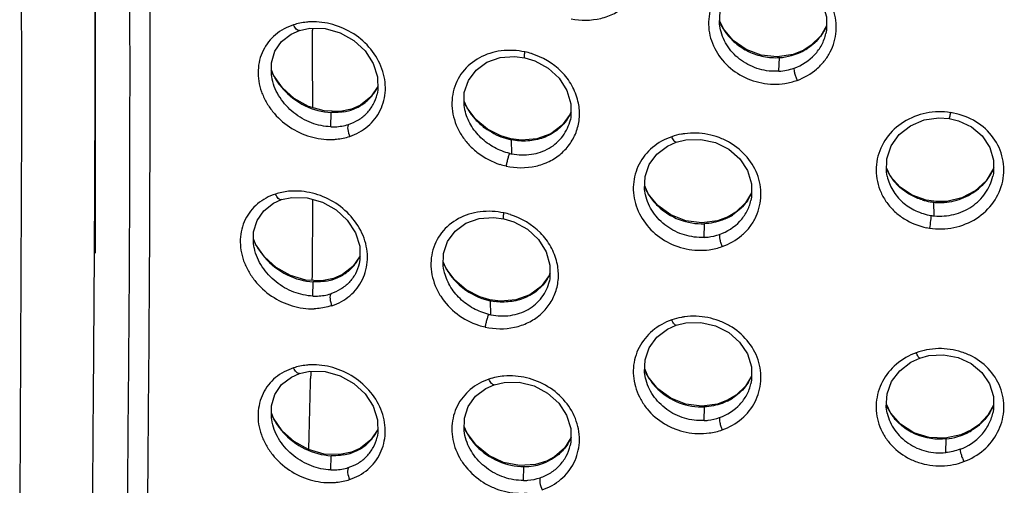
# Model space of a CAD drawing. Header units: millimetres. Extents: x 789 to 1209, y 393 to 987.
# Tile 31 of 37: x 922 to 945, y 906 to 917. Entities that reach past the tile are written whole.
import ezdxf

# ---------------------------------------------------------------- set-up
doc = ezdxf.new("R2010")
doc.units = ezdxf.units.MM
doc.header["$LTSCALE"] = 0.1

msp = doc.modelspace()

# ---------------------------------------------------------------- linework, layer by layer
at = {"color": 7, "linetype": 'Continuous'}
for p, q in [((923.9491, 915.4376), (923.9502, 916.9668)), ((929.0221, 916.8308), (929.0223, 916.7823)), ((938.6167, 916.8161), (938.5308, 917.0075)), ((938.5486, 916.7965), (938.5473, 916.8025)), ((941.0269, 916.8857), (940.8906, 916.6531)), ((928.72, 916.7783), (928.72, 916.7783)), ((940.8906, 916.6531), (940.6698, 916.4351)), ((941.0126, 916.7069), (941.0139, 916.7125)), ((940.6698, 916.4351), (940.494, 916.3226)), ((940.2451, 916.2212), (939.8769, 916.1629)), ((939.9153, 915.8265), (939.9242, 916.1454)), ((940.494, 916.3226), (940.2451, 916.2212)), ((940.4783, 916.2994), (940.494, 916.3226)), ((928.1117, 915.7346), (928.0644, 915.8608)), ((928.0813, 915.6427), (928.08, 915.6487)), ((928.3202, 915.4397), (928.1117, 915.7346)), ((930.5509, 915.4748), (930.3847, 915.2294)), ((930.3847, 915.2294), (930.1427, 915.0382)), ((930.1427, 915.0382), (929.9356, 914.946)), ((932.6342, 914.9729), (932.5664, 915.1324)), ((932.8389, 914.7011), (932.6342, 914.9729)), ((929.6665, 914.8891), (929.2939, 914.9006)), ((929.4511, 914.5307), (929.459, 914.862)), ((929.9356, 914.946), (929.6665, 914.8891)), ((929.8978, 914.9154), (929.9356, 914.946)), ((932.5838, 914.9235), (932.5814, 914.9342)), ((935.0576, 914.8747), (935.038, 914.8221)), ((935.0452, 914.6945), (935.0462, 914.6989)), ((933.6576, 914.248), (933.422, 914.3173)), ((933.9078, 914.2182), (933.6576, 914.248)), ((933.6796, 913.8991), (933.6678, 914.2271)), ((942.5223, 913.3743), (942.4265, 913.5723)), ((942.441, 913.3802), (942.4415, 913.3779)), ((944.9094, 913.3763), (944.9103, 913.3802)), ((936.8615, 912.9708), (936.781, 913.1542)), ((936.7984, 912.9433), (936.7974, 912.9479)), ((939.2756, 912.9893), (939.1355, 912.7551)), ((928.3012, 912.8312), (928.3012, 912.8311)), ((939.1355, 912.7551), (938.912, 912.5412)), ((939.2614, 912.8114), (939.263, 912.8183)), ((943.5927, 912.7849), (943.354, 912.8187)), ((943.5422, 912.4527), (943.5327, 912.7713)), ((943.5942, 912.7665), (943.5927, 912.7849)), ((938.7326, 912.4317), (938.4813, 912.3364)), ((938.7139, 912.407), (938.7326, 912.4317)), ((938.912, 912.5412), (938.7326, 912.4317)), ((938.4813, 912.3364), (938.1125, 912.2881)), ((938.166, 911.9501), (938.1747, 912.2698)), ((927.6947, 911.7956), (927.6492, 911.9172)), ((927.9019, 911.5001), (927.6947, 911.7956)), ((927.6663, 911.6992), (927.6648, 911.706)), ((930.1343, 911.5195), (929.9673, 911.2747)), ((929.9673, 911.2747), (929.7241, 911.0847)), ((930.1185, 911.3497), (930.1159, 911.338)), ((932.1443, 911.2264), (932.0781, 911.383)), ((929.7241, 911.0847), (929.5151, 910.9937)), ((932.0957, 911.1733), (932.0932, 911.1846)), ((932.3478, 910.9538), (932.1443, 911.2264)), ((934.5688, 911.1128), (934.5492, 911.0604)), ((929.2449, 910.9391), (928.8722, 910.9539)), ((929.0356, 910.5812), (929.0434, 910.9134)), ((929.5151, 910.9937), (929.2449, 910.9391)), ((929.4762, 910.9629), (929.5151, 910.9937)), ((934.5564, 910.9326), (934.5574, 910.937)), ((933.1434, 910.4805), (933.1644, 910.4946)), ((933.4165, 910.4626), (933.1644, 910.4946)), ((933.1909, 910.1438), (933.179, 910.4726)), ((928.7206, 908.7761), (928.7206, 908.7761)), ((928.983, 908.7732), (928.9804, 908.6598)), ((928.9842, 908.8282), (928.983, 908.7732)), ((936.8618, 908.6968), (936.781, 908.8807)), ((936.7985, 908.6698), (936.7975, 908.6744)), ((939.2758, 908.7163), (939.1357, 908.4821)), ((939.2614, 908.5382), (939.263, 908.545)), ((939.1357, 908.4821), (938.9122, 908.268)), ((938.4816, 908.0631), (938.1129, 908.0147)), ((938.7327, 908.1583), (938.4816, 908.0631)), ((938.714, 908.1337), (938.7327, 908.1583)), ((938.9122, 908.268), (938.7327, 908.1583)), ((942.5198, 907.8564), (942.4247, 908.06)), ((928.1112, 907.7301), (928.0637, 907.8565)), ((938.166, 907.6767), (938.1747, 907.9964)), ((942.4403, 907.8569), (942.4422, 907.849)), ((944.9229, 908.0335), (944.7948, 907.8049)), ((944.9085, 907.8521), (944.9091, 907.8548)), ((928.0807, 907.6385), (928.0795, 907.6444)), ((928.3196, 907.435), (928.1112, 907.7301)), ((930.5501, 907.4711), (930.3837, 907.2253)), ((932.6335, 907.3803), (932.567, 907.5401)), ((932.8539, 907.093), (932.6335, 907.3803)), ((944.4098, 907.4594), (944.1652, 907.345)), ((944.4001, 907.4396), (944.4098, 907.4594)), ((930.3837, 907.2253), (930.1415, 907.0338)), ((932.5836, 907.33), (932.5835, 907.3304)), ((935.057, 907.2708), (934.907, 907.0333)), ((944.1652, 907.345), (943.7978, 907.2656)), ((943.8084, 906.9295), (943.8179, 907.2481)), ((929.9342, 906.9416), (929.6655, 906.8847)), ((929.8965, 906.911), (929.9342, 906.9416)), ((930.1415, 907.0338), (929.9342, 906.9416)), ((929.6655, 906.8847), (929.2932, 906.896)), ((929.45, 906.5264), (929.4578, 906.8576)), ((934.4854, 906.7273), (934.2273, 906.6486)), ((934.4585, 906.6994), (934.4854, 906.7273)), ((934.2273, 906.6486), (933.857, 906.6265)), ((933.9531, 906.279), (933.9614, 906.6026))]:
    msp.add_line(p, q, dxfattribs=at)
for points in [[(922.2162, 931.6238), (922.2128, 923.3631), (922.234, 914.5886), (922.1879, 905.7949)], [(923.9187, 931.2447), (923.9531, 921.0209), (923.9463, 911.5791)], [(938.5486, 916.7965), (938.5272, 916.9282), (938.5409, 917.2303), (938.6415, 917.5141), (938.8246, 917.7601), (939.0773, 917.9522), (939.2795, 918.0442)], [(939.2795, 918.0442), (939.5007, 918.1005), (939.8483, 918.1134), (940.1892, 918.0421), (940.4981, 917.8905), (940.7517, 917.6708), (940.9334, 917.4003), (941.0269, 917.0975), (941.0269, 916.7847), (941.0122, 916.7071)], [(928.72, 916.7783), (928.9615, 916.8301), (929.3201, 916.8218), (929.6715, 916.724), (929.9908, 916.5445), (930.2538, 916.301), (930.4431, 916.0116), (930.5427, 915.6973), (930.5486, 915.3833), (930.5319, 915.2921)], [(939.8769, 916.1629), (939.5028, 916.2005), (939.1504, 916.3312), (938.8483, 916.5417), (938.6167, 916.8161)], [(928.08, 915.6487), (928.064, 915.7419), (928.0649, 916.0268), (928.1453, 916.2921), (928.3031, 916.5197), (928.53, 916.6952), (928.72, 916.7783)], [(932.5814, 914.9342), (932.5649, 915.0283), (932.5691, 915.3283), (932.6649, 915.6092), (932.8436, 915.852), (933.0942, 916.0357), (933.4032, 916.1453), (933.7443, 916.1734), (933.981, 916.1431)], [(933.981, 916.1431), (934.2142, 916.0716), (934.5293, 915.8999), (934.7865, 915.6641), (934.9655, 915.3796), (935.0581, 915.0686), (935.0574, 914.7556), (935.0452, 914.6945)], [(929.2939, 914.9006), (928.93, 915.0041), (928.5981, 915.19), (928.3202, 915.4397)], [(935.038, 914.8221), (934.8499, 914.5656), (934.5879, 914.3701), (934.2653, 914.2512), (933.9078, 914.2182)], [(942.4415, 913.3803), (942.4248, 913.4728), (942.4303, 913.7866), (942.5331, 914.0858), (942.7223, 914.3503), (942.9849, 914.5573), (943.3036, 914.69), (943.6504, 914.741), (943.8891, 914.7254)], [(943.8891, 914.7254), (944.1041, 914.6737), (944.4095, 914.5293), (944.6604, 914.3171), (944.835, 914.0515), (944.9242, 913.7527), (944.9227, 913.4438), (944.9094, 913.3762)], [(933.422, 914.3173), (933.108, 914.4784), (932.8389, 914.7011)], [(936.7984, 912.9433), (936.7777, 913.0697), (936.7894, 913.3693), (936.8869, 913.6502), (937.0663, 913.8932), (937.3154, 914.0825), (937.5159, 914.1729)], [(937.5159, 914.1729), (937.7403, 914.2285), (938.0897, 914.238), (938.4324, 914.1624), (938.743, 914.0062), (938.9982, 913.7824), (939.1812, 913.5083), (939.2755, 913.2028), (939.2757, 912.8888), (939.2609, 912.8116)], [(943.354, 912.8187), (943.0275, 912.9357), (942.7427, 913.1248), (942.5223, 913.3743)], [(944.9279, 913.5574), (944.751, 913.2722), (944.4977, 913.0383), (944.1838, 912.8749), (943.835, 912.792), (943.5927, 912.7849)], [(928.3012, 912.8311), (928.5434, 912.8826), (928.9023, 912.8734), (929.254, 912.7744), (929.5736, 912.5937), (929.8368, 912.3493), (930.0264, 912.0594), (930.1264, 911.7449), (930.1329, 911.4312), (930.1159, 911.338)], [(938.1125, 912.2881), (937.7394, 912.3357), (937.3893, 912.4751), (937.0901, 912.6923), (936.8615, 912.9708)], [(927.6648, 911.706), (927.649, 911.7975), (927.6495, 912.0819), (927.7291, 912.3466), (927.8859, 912.5736), (928.1118, 912.7484), (928.3012, 912.8312)], [(932.0932, 911.1846), (932.0767, 911.2788), (932.0809, 911.578), (932.1762, 911.8579), (932.3543, 912.0997), (932.6042, 912.2822), (932.9128, 912.3907), (933.2539, 912.4176), (933.4913, 912.3864)], [(933.4913, 912.3863), (933.7257, 912.3134), (934.0411, 912.14), (934.2982, 911.9027), (934.477, 911.6172), (934.5693, 911.3058), (934.5685, 910.9929), (934.5565, 910.9326)], [(928.8722, 910.9539), (928.5089, 911.0605), (928.1783, 911.2487), (927.9019, 911.5001)], [(934.5492, 911.0604), (934.361, 910.8047), (934.0986, 910.6104), (933.7752, 910.4933), (933.4165, 910.4626)], [(933.1644, 910.4946), (932.9288, 910.5659), (932.6157, 910.7293), (932.3478, 910.9538)], [(936.7985, 908.6698), (936.7777, 908.7962), (936.7895, 909.0959), (936.887, 909.3769), (937.0664, 909.6199), (937.3156, 909.8093), (937.5161, 909.8997)], [(937.5161, 909.8997), (937.7402, 909.9553), (938.0895, 909.9648), (938.4319, 909.8894), (938.7424, 909.7334), (938.9977, 909.5098), (939.1808, 909.236), (939.2754, 908.9308), (939.2759, 908.6169), (939.261, 908.5384)], [(943.2013, 909.1351), (943.4163, 909.1937), (943.7601, 909.2143), (944.0975, 909.1522), (944.4026, 909.0104), (944.6526, 908.7998), (944.8311, 908.5374), (944.9229, 908.2413), (944.9229, 907.9319), (944.908, 907.8524)], [(942.4432, 907.8492), (942.4207, 907.9922), (942.4388, 908.2987), (942.5457, 908.5885), (942.7362, 908.841), (942.9957, 909.0393), (943.2013, 909.1351)], [(928.0795, 907.6444), (928.0633, 907.7378), (928.0643, 908.0233), (928.1448, 908.2892), (928.303, 908.5173), (928.5303, 908.693), (928.7206, 908.7761)], [(928.7206, 908.7761), (928.9617, 908.8277), (929.32, 908.8194), (929.671, 908.7216), (929.99, 908.5422), (930.2529, 908.2989), (930.4422, 908.0097), (930.542, 907.6955), (930.5482, 907.3816), (930.5312, 907.2889)], [(932.5836, 907.33), (932.5648, 907.4415), (932.5714, 907.7347), (932.6609, 908.0084), (932.8304, 908.2444), (933.0698, 908.4274), (933.2657, 908.5144)], [(933.2657, 908.5144), (933.4978, 908.5682), (933.8515, 908.5696), (934.1981, 908.4839), (934.5128, 908.317), (934.7719, 908.084), (934.9584, 907.8024), (935.0553, 907.4918), (935.0577, 907.1767), (935.0421, 907.094)], [(938.1129, 908.0147), (937.7398, 908.0621), (937.3897, 908.2014), (937.0905, 908.4184), (936.8618, 908.6968)], [(943.7978, 907.2656), (943.4213, 907.2824), (943.0642, 907.3949), (942.7564, 907.5912), (942.5198, 907.8564)], [(944.7948, 907.8049), (944.5791, 907.5781), (944.4098, 907.4594)], [(929.2932, 906.896), (928.9293, 906.9994), (928.5974, 907.1852), (928.3196, 907.435)], [(933.857, 906.6265), (933.4874, 906.6992), (933.1444, 906.8601), (932.8539, 907.093)], [(934.907, 907.0333), (934.6759, 906.8295), (934.4854, 906.7273)]]:
    msp.add_lwpolyline(points, dxfattribs=at)
for centre, radius, start, end in [((939.7129, 917.4896), 1.2893, 202.5879, 210.95127), ((939.7233, 917.4956), 1.3012, 210.94307, 214.74976), ((939.9594, 917.3585), 1.1725, 328.36321, 334.90234), ((939.9673, 917.3546), 1.1637, 334.91237, 335.72241), ((271.7572, 912.919), 657.2764, 0.1796882, 0.33677), ((939.8821, 917.4346), 1.2822, 298.82157, 303.19889), ((933.629, 914.6227), 1.6956, 72.63305, 77.85551), ((939.8423, 917.5139), 1.3709, 273.42522, 297.64374), ((939.881, 917.4366), 1.2845, 297.71461, 298.823), ((929.3759, 916.4056), 1.4329, 202.56832, 203.04919), ((929.4138, 916.4224), 1.4743, 203.07412, 209.09592), ((929.4437, 916.4384), 1.5082, 209.07561, 210.36534), ((929.4488, 916.4414), 1.5141, 210.36487, 211.00774), ((929.5141, 916.4827), 1.5914, 211.07079, 218.83359), ((929.5844, 916.5374), 1.6804, 218.78519, 221.55398), ((929.6501, 915.886), 0.9913, 326.23545, 332.25373), ((929.6472, 915.8873), 0.9945, 332.26499, 335.44914), ((939.5374, 918.1662), 2.6757, 281.15515, 287.42866), ((929.5681, 915.9986), 1.1322, 289.2411, 297.33522), ((933.8702, 915.6666), 1.4196, 202.39568, 203.41213), ((933.868, 915.6656), 1.4173, 203.40986, 209.71375), ((933.8589, 915.6606), 1.4068, 209.7207, 210.162), ((933.8553, 915.6585), 1.4027, 210.16153, 211.56433), ((933.9389, 914.8257), 1.3194, 11.20773, 13.28784), ((929.5441, 916.0748), 1.2123, 280.0795, 286.94387), ((929.5583, 916.0251), 1.1605, 286.99108, 289.26541), ((933.8449, 915.652), 1.3904, 211.56151, 214.83989), ((933.8741, 915.6734), 1.4265, 214.87479, 220.42686), ((933.9329, 915.7231), 1.5035, 220.41631, 224.96488), ((934.04, 915.3347), 1.1235, 325.90432, 327.04125), ((934.0428, 915.3329), 1.1201, 327.03757, 336.37619), ((943.6786, 913.2746), 1.6074, 78.9309, 81.19068), ((933.9938, 915.7861), 1.5912, 225.01897, 236.04261), ((934.0198, 915.8225), 1.6359, 236.00057, 244.47226), ((933.9931, 915.7655), 1.5729, 244.46433, 252.84494), ((933.9639, 915.674), 1.4769, 252.88161, 257.24255), ((933.9554, 915.6385), 1.4404, 257.26104, 257.66872), ((933.9555, 915.6391), 1.441, 257.66875, 258.482), ((933.9395, 915.233), 1.359, 256.80766, 258.96951), ((933.9056, 915.231), 1.6535, 252.10068, 257.48672), ((943.777, 914.0594), 1.2565, 332.69463, 337.47644), ((943.559, 914.0462), 1.2388, 203.60168, 208.54657), ((943.5642, 914.0489), 1.2447, 208.54415, 210.63178), ((943.5655, 914.0497), 1.2462, 210.63243, 215.88625), ((943.7426, 914.0783), 1.2958, 324.21978, 328.96178), ((943.7564, 914.07), 1.2797, 328.96282, 332.69835), ((937.978, 913.6428), 1.3056, 202.54043, 206.18099), ((943.5731, 914.0566), 1.2564, 215.93696, 226.49692), ((943.6125, 914.0975), 1.3132, 226.47869, 229.99485), ((943.752, 914.0692), 1.2827, 306.62451, 318.87029), ((943.7374, 914.082), 1.3022, 318.86951, 324.222), ((937.9954, 913.6513), 1.3249, 206.18248, 210.80327), ((938.0026, 913.6556), 1.3333, 210.79951, 211.98374), ((938.0051, 913.6572), 1.3363, 211.98408, 214.19506), ((938.2349, 913.4537), 1.1442, 328.08948, 334.47329), ((938.2401, 913.4511), 1.1384, 334.4802, 335.68091), ((943.7415, 914.0849), 1.3016, 305.04269, 306.5846), ((713.0389, 913.2612), 215.9936, 359.387968, 359.888296), ((943.6774, 914.1867), 1.4228, 253.00071, 260.48469), ((943.6727, 914.1603), 1.396, 260.49664, 264.24493), ((943.6706, 914.1401), 1.3757, 264.24803, 266.81598), ((933.1307, 910.863), 1.7002, 72.30648, 77.63184), ((938.1568, 913.5369), 1.2598, 296.24642, 297.51429), ((938.1589, 913.533), 1.2554, 297.51178, 302.16616), ((943.6689, 913.7479), 1.3013, 260.99757, 264.40828), ((943.6735, 913.7251), 1.5778, 258.66459, 260.99101), ((928.9982, 912.4789), 1.4735, 202.54291, 208.48845), ((929.0242, 912.4925), 1.5029, 208.47092, 209.90655), ((929.1014, 912.5394), 1.5931, 209.98517, 218.43004), ((937.9359, 913.7819), 2.149, 279.43791, 287.76002), ((929.1812, 912.6005), 1.6936, 218.36847, 221.13325), ((929.233, 911.9336), 0.993, 328.94567, 335.88916), ((929.2411, 911.9291), 0.9837, 326.33946, 326.96915), ((929.2431, 911.9279), 0.9814, 326.96871, 328.92763), ((933.3903, 911.9214), 1.4289, 203.04837, 206.42433), ((933.3955, 911.924), 1.4347, 206.42288, 209.52008), ((933.4433, 911.0629), 1.3239, 11.1861, 13.17938), ((929.1583, 912.0445), 1.1273, 288.74916, 297.10431), ((933.3947, 911.9235), 1.4337, 209.52023, 209.96493), ((933.3926, 911.9223), 1.4313, 209.96443, 211.99753), ((933.3927, 911.9234), 1.432, 212.03558, 221.66756), ((933.563, 911.5679), 1.1107, 328.84859, 336.36199), ((929.1341, 912.1232), 1.2098, 279.63476, 286.40482), ((929.148, 912.0731), 1.1577, 286.45144, 288.77613), ((933.4495, 911.9735), 1.5078, 221.65352, 224.16493), ((933.5587, 911.5704), 1.1156, 327.88189, 328.85313), ((933.4756, 911.8901), 1.4482, 256.74908, 261.89358), ((933.4582, 911.4802), 1.3628, 256.54669, 258.68806), ((933.4222, 911.4769), 1.6574, 251.7508, 257.24382), ((943.6335, 907.8848), 1.4661, 100.62653, 110.44602), ((937.9782, 909.3693), 1.3057, 202.5378, 206.20012), ((937.9955, 909.3778), 1.325, 206.2015, 210.80046), ((613.6806, 915.8308), 315.3814, 358.396316, 358.697114), ((933.642, 907.1302), 1.5912, 95.29451, 108.20916), ((938.0026, 909.382), 1.3333, 210.79677, 211.99335), ((938.0051, 909.3835), 1.3362, 211.99367, 214.19336), ((938.2347, 909.1805), 1.1445, 328.09404, 334.47475), ((938.2399, 909.1779), 1.1386, 334.48167, 335.69676), ((938.1567, 909.2637), 1.2599, 296.25703, 297.5237), ((938.1587, 909.2598), 1.2556, 297.52121, 302.17231), ((929.4143, 908.418), 1.4753, 203.04479, 209.06372), ((943.5709, 908.5347), 1.2541, 203.35077, 211.36197), ((943.6021, 908.5535), 1.2905, 211.35289, 217.25387), ((943.7932, 908.5225), 1.2371, 329.30061, 332.07527), ((943.8003, 908.5188), 1.2291, 332.0758, 336.97253), ((929.4439, 908.4338), 1.5088, 209.04366, 210.34293), ((929.4489, 908.4367), 1.5146, 210.34244, 210.95445), ((929.5139, 908.4778), 1.5915, 211.01764, 218.8194), ((929.5837, 908.5321), 1.6799, 218.77091, 221.53002), ((929.6479, 907.883), 0.9929, 326.27802, 332.21461), ((929.6448, 907.8844), 0.9963, 332.22593, 335.50147), ((933.8168, 908.0543), 1.3639, 202.50069, 204.26172), ((933.8469, 908.0683), 1.397, 204.27837, 210.54195), ((938.1494, 908.6257), 1.2449, 276.41025, 290.79494), ((943.6803, 908.661), 1.4179, 286.75446, 295.93198), ((943.7001, 908.6196), 1.3721, 295.94498, 300.68317), ((943.6849, 908.6452), 1.4018, 300.68233, 301.49058), ((933.8663, 908.0794), 1.4194, 210.52933, 212.75893), ((933.9264, 908.1204), 1.4921, 212.83406, 222.42597), ((934.0751, 907.7125), 1.0805, 327.45351, 337.18286), ((943.6726, 908.6875), 1.4456, 275.76291, 286.74323), ((929.5425, 908.0705), 1.2124, 280.09483, 286.95849), ((929.5567, 908.0211), 1.161, 287.00551, 289.27031), ((929.5663, 907.9949), 1.1331, 289.24637, 297.32266), ((933.9737, 908.1615), 1.5547, 222.36799, 223.9256), ((933.9783, 907.872), 1.2671, 287.99097, 292.27246), ((933.9846, 907.8565), 1.2504, 292.27515, 293.99409), ((933.9604, 907.9485), 1.3458, 270.04466, 279.57096), ((933.9663, 907.9107), 1.3076, 279.58938, 287.9675)]:
    msp.add_arc(centre, radius, start, end, dxfattribs=at)
for points in [[(923.9502, 916.9668), (923.9501, 921.7175), (923.9198, 926.4681), (923.908, 931.2187)], [(939.9152, 915.8275), (940.035, 915.8349), (940.155, 915.8589), (940.2681, 915.8992)], [(936.8998, 912.9061), (936.9536, 912.827), (937.0162, 912.7532), (937.085, 912.6867)], [(936.8999, 908.6326), (936.9537, 908.5534), (937.0164, 908.4796), (937.0852, 908.413)], [(944.143, 907.0077), (944.0358, 906.9676), (943.9222, 906.9416), (943.8083, 906.9305)], [(943.9869, 906.6518), (944.0698, 906.6655), (944.1517, 906.689), (944.2295, 906.7209)]]:
    msp.add_open_spline(points, degree=3, dxfattribs=at)
for points, knots in [([(925.1858, 930.6299), (925.1927, 928.0836), (925.214, 922.9923), (925.2257, 917.901), (925.225, 915.356)], [0, 0, 0, 0, 0.5001307, 1, 1, 1, 1]), ([(924.7367, 924.699), (924.7432, 922.8799), (924.7517, 920.1515), (924.7562, 916.5142), (924.7555, 913.7867), (924.744, 911.0585), (924.7148, 907.4197), (924.6893, 904.6902), (924.6863, 902.8705)], [0, 0, 0, 0, 0.2500149, 0.3749685, 0.4998924, 0.624862, 0.7499103, 1, 1, 1, 1]), ([(935.0609, 917.0517), (935.2875, 917.0059), (935.646, 917.0088), (936.0772, 917.164), (936.3568, 917.3517), (936.5762, 917.6), (936.7242, 917.8937), (936.7884, 918.217), (936.7724, 918.4369), (936.7509, 918.5443)], [0, 0, 0, 0, 0.2598175, 0.3869687, 0.5115072, 0.6340202, 0.7553892, 0.8769469, 1, 1, 1, 1]), ([(939.1838, 918.1687), (939.0193, 918.1127), (938.7119, 917.9424), (938.3826, 917.5388), (938.2648, 917.1242), (938.2729, 916.7873), (938.3514, 916.4521), (938.5723, 916.0633), (938.9897, 915.7149), (939.5061, 915.5252), (939.8759, 915.5154), (940.0551, 915.5411)], [0, 0, 0, 0, 0.1249808, 0.2460056, 0.3654014, 0.4257806, 0.4868617, 0.6114132, 0.7395888, 0.8698655, 1, 1, 1, 1]), ([(940.3388, 915.6134), (940.5037, 915.6733), (940.7366, 915.8076), (940.9802, 916.0565), (941.1652, 916.3424), (941.2861, 916.7578), (941.2186, 917.2749), (940.9534, 917.7334), (940.6047, 918.0184), (940.2757, 918.1668), (939.9245, 918.2627), (939.6452, 918.2678), (939.4664, 918.2393)], [0, 0, 0, 0, 0.1257814, 0.1875572, 0.2485573, 0.3685722, 0.488979, 0.6123695, 0.7396588, 0.8047188, 0.8701199, 1, 1, 1, 1]), ([(928.5793, 916.9083), (928.4281, 916.86), (928.1423, 916.7078), (927.8396, 916.325), (927.7426, 915.9252), (927.7617, 915.5955), (927.827, 915.3459), (927.9375, 915.107), (928.1369, 914.8115), (928.4712, 914.506), (928.9562, 914.2786), (929.3092, 914.2296), (929.4815, 914.2343)], [0, 0, 0, 0, 0.1177142, 0.2332868, 0.3517712, 0.4135812, 0.4770599, 0.5420133, 0.6079416, 0.7406276, 0.8721267, 1, 1, 1, 1]), ([(928.987, 916.9793), (928.9519, 916.9783), (928.8139, 916.9695), (928.6771, 916.9408), (928.5793, 916.9083)], [0, 0, 0, 0, 0.2541864, 1, 1, 1, 1]), ([(928.72, 916.7783), (928.6949, 916.7701), (928.6461, 916.8013), (928.6078, 916.853), (928.588, 916.8893), (928.5793, 916.9083)], [0, 0, 0, 0, 0.393361, 0.6876505, 1, 1, 1, 1]), ([(929.8928, 914.3068), (930.046, 914.3572), (930.264, 914.4772), (930.4878, 914.7094), (930.6574, 914.9837), (930.7598, 915.392), (930.6736, 915.9014), (930.4055, 916.3599), (930.0019, 916.7188), (929.5128, 916.939), (929.1593, 916.9851), (928.987, 916.9793)], [0, 0, 0, 0, 0.1191733, 0.1780674, 0.2369464, 0.3559224, 0.4798467, 0.6091269, 0.741258, 0.8726501, 1, 1, 1, 1]), ([(939.9151, 915.8275), (939.762, 915.818), (939.4503, 915.8515), (939.0303, 916.0525), (938.7069, 916.3769), (938.581, 916.6543), (938.5486, 916.7965)], [0, 0, 0, 0, 0.2545017, 0.5085954, 0.758079, 1, 1, 1, 1]), ([(938.6541, 916.7539), (938.7228, 916.6549), (938.8896, 916.4738), (939.2003, 916.2735), (939.5532, 916.1556), (939.8017, 916.139), (939.9241, 916.1466)], [0, 0, 0, 0, 0.2465337, 0.4969628, 0.7489455, 1, 1, 1, 1]), ([(940.2681, 915.8992), (940.4487, 915.9636), (940.7015, 916.1265), (940.9245, 916.4374), (940.9912, 916.6158), (941.0121, 916.707)], [0, 0, 0, 0, 0.5053451, 0.753617, 1, 1, 1, 1]), ([(940.9577, 916.7435), (940.9344, 916.7058), (940.8322, 916.5588), (940.6968, 916.4354), (940.5842, 916.3617)], [0, 0, 0, 0, 0.2477071, 1, 1, 1, 1]), ([(933.9836, 916.2769), (933.803, 916.3166), (933.4323, 916.3348), (932.9109, 916.1739), (932.5004, 915.8335), (932.3104, 915.435), (932.2696, 915.0913), (932.2959, 914.826), (932.3747, 914.5661), (932.5032, 914.3209), (932.6767, 914.0994), (932.9592, 913.8483), (933.2158, 913.7135), (933.395, 913.6537)], [0, 0, 0, 0, 0.1287773, 0.2525855, 0.3717536, 0.4895804, 0.5497124, 0.6110794, 0.6737622, 0.7377191, 0.8027385, 0.8684436, 1, 1, 1, 1]), ([(933.981, 916.1431), (933.9769, 916.144), (933.9731, 916.1618), (933.9734, 916.1872), (933.9766, 916.2297), (933.981, 916.2602), (933.9836, 916.2769)], [0, 0, 0, 0, 0.0927776, 0.3100208, 0.6285527, 1, 1, 1, 1]), ([(935.223, 915.1289), (935.1928, 915.2566), (935.0926, 915.5074), (934.7643, 915.94), (934.3941, 916.1586), (934.1329, 916.2375)], [0, 0, 0, 0, 0.2434284, 0.4933936, 1, 1, 1, 1]), ([(940.2683, 915.8993), (940.2645, 915.8852), (940.2668, 915.8446), (940.2802, 915.776), (940.3052, 915.6949), (940.327, 915.6396), (940.3388, 915.6134)], [0, 0, 0, 0, 0.1472331, 0.399786, 0.7098557, 1, 1, 1, 1]), ([(929.451, 914.5313), (929.2982, 914.5367), (928.9873, 914.6017), (928.5732, 914.8404), (928.2458, 915.1934), (928.115, 915.4902), (928.0813, 915.6427)], [0, 0, 0, 0, 0.2438015, 0.4959537, 0.7509186, 1, 1, 1, 1]), ([(923.8773, 903.4065), (923.887, 905.4116), (923.923, 909.4219), (923.9462, 913.4323), (923.9491, 915.4376)], [0, 0, 0, 0, 0.4999862, 1, 1, 1, 1]), ([(928.3269, 915.4228), (928.4723, 915.2586), (928.8214, 914.9886), (929.249, 914.8727), (929.4589, 914.8627)], [0, 0, 0, 0, 0.5107667, 1, 1, 1, 1]), ([(925.225, 915.356), (925.2247, 914.2971), (925.2212, 912.1796), (925.1915, 907.943), (925.1584, 904.7653), (925.1559, 902.6461)], [0, 0, 0, 0, 0.2499372, 0.4998028, 1, 1, 1, 1]), ([(929.8625, 914.586), (929.9438, 914.6119), (930.1004, 914.6819), (930.3013, 914.8413), (930.4521, 915.0487), (930.5124, 915.2092), (930.5324, 915.2921)], [0, 0, 0, 0, 0.2520849, 0.5006076, 0.748432, 1, 1, 1, 1]), ([(930.0879, 914.9927), (930.165, 915.0326), (930.3102, 915.131), (930.4261, 915.263), (930.4742, 915.3351)], [0, 0, 0, 0, 0.5004204, 1, 1, 1, 1]), ([(933.5449, 913.6129), (933.7699, 913.5651), (934.1262, 913.5631), (934.5568, 913.7118), (934.8363, 913.895), (935.0563, 914.14), (935.2052, 914.4319), (935.27, 914.7545), (935.2545, 914.9745), (935.2331, 915.0821)], [0, 0, 0, 0, 0.2597645, 0.3865434, 0.5106635, 0.6328735, 0.7542187, 0.8761498, 1, 1, 1, 1]), ([(929.7562, 914.8813), (929.732, 914.877), (929.6336, 914.8624), (929.5336, 914.8592), (929.4589, 914.8627)], [0, 0, 0, 0, 0.2475771, 1, 1, 1, 1]), ([(933.6294, 913.9099), (933.5044, 913.9392), (933.2611, 914.0336), (932.9457, 914.2618), (932.7054, 914.5639), (932.6115, 914.8024), (932.5838, 914.9235)], [0, 0, 0, 0, 0.2520414, 0.5054754, 0.7560883, 1, 1, 1, 1]), ([(943.9249, 914.8598), (943.7365, 914.8911), (943.3476, 914.8829), (942.8133, 914.6745), (942.3993, 914.2942), (942.2103, 913.8722), (942.174, 913.5174), (942.2049, 913.251), (942.2898, 912.9946), (942.4264, 912.7576), (942.6103, 912.5497), (942.9093, 912.3222), (943.1784, 912.214), (943.3634, 912.1749)], [0, 0, 0, 0, 0.1299051, 0.2580408, 0.3822487, 0.5028975, 0.5629414, 0.623176, 0.6839305, 0.7454653, 0.8079624, 0.8713808, 1, 1, 1, 1]), ([(943.4263, 912.1637), (943.6152, 912.136), (944.0037, 912.1482), (944.5392, 912.3601), (944.9497, 912.7488), (945.1768, 913.2536), (945.1746, 913.8018), (944.9449, 914.303), (944.529, 914.6806), (944.1726, 914.8149), (943.9873, 914.8489)], [0, 0, 0, 0, 0.1302121, 0.2589893, 0.3844697, 0.5063067, 0.6261141, 0.7470232, 0.871535, 1, 1, 1, 1]), ([(943.8891, 914.7254), (943.8902, 914.7252), (943.8931, 914.7291), (943.896, 914.7359), (943.9002, 914.7485), (943.9068, 914.7727), (943.9154, 914.8105), (943.9217, 914.8425), (943.9249, 914.8598)], [0, 0, 0, 0, 0.0248044, 0.081796, 0.1745317, 0.2999852, 0.6239157, 1, 1, 1, 1]), ([(929.4511, 914.5307), (929.4864, 914.5294), (929.6251, 914.5303), (929.7639, 914.5545), (929.8625, 914.586)], [0, 0, 0, 0, 0.2543399, 1, 1, 1, 1]), ([(929.8628, 914.5861), (929.8538, 914.5726), (929.8433, 914.5322), (929.846, 914.436), (929.8693, 914.3575), (929.8928, 914.3068)], [0, 0, 0, 0, 0.1686384, 0.4184145, 1, 1, 1, 1]), ([(934.9703, 914.7048), (934.9044, 914.6074), (934.7389, 914.43), (934.4148, 914.2576), (934.0465, 914.1842), (933.7926, 914.2017), (933.6678, 914.2271)], [0, 0, 0, 0, 0.2408207, 0.4861747, 0.7393826, 1, 1, 1, 1]), ([(933.6796, 913.8991), (933.8285, 913.8701), (934.1332, 913.8622), (934.5611, 914.0037), (934.8899, 914.2955), (935.0135, 914.5586), (935.0452, 914.6944)], [0, 0, 0, 0, 0.2617673, 0.514572, 0.7594544, 1, 1, 1, 1]), ([(929.4815, 914.2343), (929.5167, 914.2358), (929.6558, 914.2462), (929.7938, 914.2745), (929.8928, 914.3068)], [0, 0, 0, 0, 0.2530868, 1, 1, 1, 1]), ([(937.4129, 914.2982), (937.2501, 914.2441), (936.9455, 914.0771), (936.6208, 913.6766), (936.5062, 913.2648), (936.5158, 912.9294), (936.5952, 912.5943), (936.8158, 912.205), (937.2298, 911.853), (937.7418, 911.6558), (938.1098, 911.6394), (938.2883, 911.6619)], [0, 0, 0, 0, 0.123948, 0.2440737, 0.363169, 0.4236771, 0.4850493, 0.6104529, 0.7394157, 0.8700586, 1, 1, 1, 1]), ([(937.7146, 914.3698), (937.6886, 914.3673), (937.5859, 914.3539), (937.4851, 914.326), (937.4129, 914.2982)], [0, 0, 0, 0, 0.2524926, 1, 1, 1, 1]), ([(937.5159, 914.1729), (937.509, 914.1706), (937.4877, 914.1787), (937.4518, 914.2213), (937.4279, 914.265), (937.4129, 914.2982)], [0, 0, 0, 0, 0.1295856, 0.3531182, 1, 1, 1, 1]), ([(938.5914, 911.7352), (938.7548, 911.7934), (938.9858, 911.9252), (939.2266, 912.1715), (939.4094, 912.4554), (939.5277, 912.8693), (939.4579, 913.3851), (939.1931, 913.8443), (938.8464, 914.1327), (938.5191, 914.2853), (938.1706, 914.3863), (937.8928, 914.3956), (937.7146, 914.3698)], [0, 0, 0, 0, 0.1248286, 0.1861364, 0.2467512, 0.3664301, 0.4872054, 0.6114403, 0.7395611, 0.8048803, 0.8703963, 1, 1, 1, 1]), ([(933.6376, 914.2336), (933.6391, 914.2356), (933.6436, 914.2414), (933.6497, 914.2474), (933.6548, 914.2481)], [0, 0, 0, 0, 0.3243091, 1, 1, 1, 1]), ([(933.6548, 914.2481), (933.6553, 914.2482), (933.6562, 914.2482), (933.6572, 914.2481), (933.6576, 914.248)], [0, 0, 0, 0, 0.5061843, 1, 1, 1, 1]), ([(933.6294, 913.9099), (933.6208, 913.8975), (933.6049, 913.8583), (933.5823, 913.788), (933.5612, 913.7022), (933.5495, 913.6418), (933.5449, 913.6129)], [0, 0, 0, 0, 0.1464136, 0.4040834, 0.7169129, 1, 1, 1, 1]), ([(942.4421, 913.3779), (942.4682, 913.2635), (942.5577, 913.0388), (942.7921, 912.7584), (943.1037, 912.5561), (943.3429, 912.482), (943.4657, 912.4625)], [0, 0, 0, 0, 0.2424723, 0.4903392, 0.7432302, 1, 1, 1, 1]), ([(943.5422, 912.4528), (943.6946, 912.4378), (944.0055, 912.4618), (944.4297, 912.6458), (944.7523, 912.964), (944.877, 913.2366), (944.9094, 913.3763)], [0, 0, 0, 0, 0.2567661, 0.511242, 0.7595902, 1, 1, 1, 1]), ([(928.1587, 912.9616), (928.0082, 912.9135), (927.7234, 912.7618), (927.4218, 912.3797), (927.3257, 911.9803), (927.3451, 911.6506), (927.4107, 911.4008), (927.5213, 911.1618), (927.7206, 910.8661), (928.054, 910.5602), (928.5372, 910.331), (928.8894, 910.2807), (929.0612, 910.2848)], [0, 0, 0, 0, 0.1173758, 0.2327574, 0.3512955, 0.4132148, 0.4768342, 0.5419318, 0.607986, 0.7408188, 0.8723022, 1, 1, 1, 1]), ([(928.572, 913.0321), (928.5364, 913.0312), (928.3965, 913.023), (928.2579, 912.9943), (928.1587, 912.9616)], [0, 0, 0, 0, 0.2542803, 1, 1, 1, 1]), ([(928.3012, 912.8311), (928.2758, 912.8228), (928.2262, 912.8539), (928.1874, 912.9061), (928.1674, 912.9425), (928.1587, 912.9616)], [0, 0, 0, 0, 0.395475, 0.6891449, 1, 1, 1, 1]), ([(929.4782, 910.3569), (929.631, 910.4067), (929.8485, 910.526), (930.0714, 910.7578), (930.2404, 911.0318), (930.342, 911.4402), (930.2551, 911.9495), (929.9869, 912.4083), (929.5841, 912.7678), (929.0964, 912.9894), (928.7438, 913.037), (928.572, 913.0321)], [0, 0, 0, 0, 0.1188802, 0.1776664, 0.2364822, 0.3554896, 0.479631, 0.6091766, 0.7414656, 0.8728338, 1, 1, 1, 1]), ([(938.1658, 911.951), (938.0124, 911.9439), (937.7002, 911.9827), (937.2808, 912.1903), (936.9573, 912.5195), (936.8309, 912.7997), (936.7984, 912.9433)], [0, 0, 0, 0, 0.2530964, 0.5071117, 0.7573875, 1, 1, 1, 1]), ([(943.2613, 912.8257), (943.2161, 912.8395), (943.0397, 912.903), (942.8756, 913.0015), (942.7683, 913.0916)], [0, 0, 0, 0, 0.2522942, 1, 1, 1, 1]), ([(943.5942, 912.7665), (943.7518, 912.7578), (944.0702, 912.7943), (944.361, 912.9295), (944.4889, 913.0192)], [0, 0, 0, 0, 0.5027649, 1, 1, 1, 1]), ([(937.085, 912.6867), (937.2278, 912.5486), (937.5727, 912.3288), (937.9766, 912.2621), (938.1746, 912.2709)], [0, 0, 0, 0, 0.5006938, 1, 1, 1, 1]), ([(938.5276, 912.0203), (938.7053, 912.0825), (938.9545, 912.2411), (939.1743, 912.5462), (939.2402, 912.7217), (939.2609, 912.8115)], [0, 0, 0, 0, 0.5048053, 0.7529412, 1, 1, 1, 1]), ([(939.2062, 912.8489), (939.1827, 912.8111), (939.0791, 912.6643), (938.9414, 912.5422), (938.8272, 912.4704)], [0, 0, 0, 0, 0.2479626, 1, 1, 1, 1]), ([(933.4924, 912.5202), (933.3122, 912.5606), (932.9425, 912.5805), (932.4216, 912.4221), (932.011, 912.0839), (931.8204, 911.6864), (931.7791, 911.343), (931.8051, 911.0775), (931.8835, 910.8171), (932.0546, 910.4876), (932.3823, 910.1391), (932.722, 909.9605), (932.9012, 909.9005)], [0, 0, 0, 0, 0.1287201, 0.2523342, 0.3713076, 0.4890911, 0.5492879, 0.6107759, 0.6736175, 0.7377448, 0.8682777, 1, 1, 1, 1]), ([(933.4913, 912.3864), (933.487, 912.3873), (933.4825, 912.4048), (933.4827, 912.4307), (933.4855, 912.473), (933.4898, 912.5036), (933.4924, 912.5202)], [0, 0, 0, 0, 0.0954193, 0.3126784, 0.6300956, 1, 1, 1, 1]), ([(934.7324, 911.3647), (934.7024, 911.4926), (934.6026, 911.744), (934.2754, 912.1783), (933.9059, 912.3989), (933.6448, 912.4792)], [0, 0, 0, 0, 0.243521, 0.4936092, 1, 1, 1, 1]), ([(943.4653, 912.4626), (943.4658, 912.4482), (943.4624, 912.4081), (943.4511, 912.3082), (943.4374, 912.2231), (943.4263, 912.1637)], [0, 0, 0, 0, 0.1433519, 0.3990839, 1, 1, 1, 1]), ([(938.7139, 912.407), (938.6725, 912.3866), (938.5013, 912.3131), (938.3146, 912.2759), (938.1747, 912.2698)], [0, 0, 0, 0, 0.2476993, 1, 1, 1, 1]), ([(938.1658, 911.951), (938.1968, 911.9525), (938.3194, 911.9624), (938.4407, 911.99), (938.5276, 912.0203)], [0, 0, 0, 0, 0.2516184, 1, 1, 1, 1]), ([(938.5278, 912.0204), (938.5229, 912.0065), (938.523, 911.9656), (938.5345, 911.8969), (938.558, 911.8161), (938.5796, 911.7612), (938.5914, 911.7352)], [0, 0, 0, 0, 0.1500914, 0.4019721, 0.7101918, 1, 1, 1, 1]), ([(929.0356, 910.5818), (928.8829, 910.5878), (928.5723, 910.6542), (928.1587, 910.8943), (927.8311, 911.2485), (927.7001, 911.5462), (927.6663, 911.6993)], [0, 0, 0, 0, 0.2432611, 0.495228, 0.750426, 1, 1, 1, 1]), ([(927.9056, 911.4864), (928.0513, 911.3196), (928.4014, 911.0448), (928.832, 910.9251), (929.0433, 910.9141)], [0, 0, 0, 0, 0.5113803, 1, 1, 1, 1]), ([(930.1159, 911.3379), (930.0966, 911.2553), (930.0359, 911.0956), (929.8848, 910.8903), (929.6857, 910.7316), (929.5306, 910.6613), (929.4498, 910.6356)], [0, 0, 0, 0, 0.2518908, 0.5000133, 0.7482796, 1, 1, 1, 1]), ([(929.6718, 911.0409), (929.7493, 911.0806), (929.8953, 911.1789), (930.0117, 911.3115), (930.0599, 911.3839)], [0, 0, 0, 0, 0.5002716, 1, 1, 1, 1]), ([(933.0542, 909.8581), (933.2785, 909.8081), (933.6347, 909.8039), (934.0652, 909.9511), (934.3448, 910.1331), (934.5649, 910.3774), (934.714, 910.6689), (934.779, 910.9917), (934.7634, 911.2119), (934.7421, 911.3197)], [0, 0, 0, 0, 0.2597096, 0.3863638, 0.5103368, 0.6324539, 0.7538019, 0.8758718, 1, 1, 1, 1]), ([(933.1412, 910.1547), (933.0163, 910.1846), (932.7731, 910.28), (932.458, 910.5095), (932.2176, 910.8127), (932.1235, 911.0519), (932.0957, 911.1733)], [0, 0, 0, 0, 0.2516416, 0.5050126, 0.7558279, 1, 1, 1, 1]), ([(929.3366, 910.9305), (929.3127, 910.9264), (929.2156, 910.9128), (929.117, 910.9102), (929.0433, 910.914)], [0, 0, 0, 0, 0.2475266, 1, 1, 1, 1]), ([(932.3679, 910.923), (932.4207, 910.8687), (932.645, 910.6692), (932.9253, 910.5319), (933.1434, 910.4805)], [0, 0, 0, 0, 0.2527115, 1, 1, 1, 1]), ([(933.1909, 910.1438), (933.3396, 910.1141), (933.6439, 910.1045), (934.0719, 910.2436), (934.4012, 910.5342), (934.5248, 910.7969), (934.5565, 910.9325)], [0, 0, 0, 0, 0.2619489, 0.5146156, 0.7593452, 1, 1, 1, 1]), ([(934.5036, 910.9772), (934.4432, 910.881), (934.2908, 910.7043), (933.9875, 910.523), (933.6371, 910.4355), (933.3927, 910.4391), (933.2714, 910.4564)], [0, 0, 0, 0, 0.2414811, 0.486758, 0.7394774, 1, 1, 1, 1]), ([(929.0356, 910.5812), (929.0711, 910.5798), (929.2107, 910.5801), (929.3504, 910.604), (929.4495, 910.6355)], [0, 0, 0, 0, 0.2544361, 1, 1, 1, 1]), ([(929.4498, 910.6356), (929.4407, 910.6222), (929.4297, 910.5819), (929.4318, 910.4859), (929.4548, 910.4076), (929.4781, 910.357)], [0, 0, 0, 0, 0.1695654, 0.4191994, 1, 1, 1, 1]), ([(929.48, 910.3584), (929.4468, 910.3473), (929.311, 910.3078), (929.1693, 910.2891), (929.0629, 910.2861)], [0, 0, 0, 0, 0.2472667, 1, 1, 1, 1]), ([(933.1412, 910.1547), (933.1321, 910.1425), (933.1156, 910.1034), (933.0922, 910.0332), (933.0706, 909.9474), (933.0588, 909.887), (933.0542, 909.8581)], [0, 0, 0, 0, 0.1469284, 0.4046773, 0.7172945, 1, 1, 1, 1]), ([(938.5914, 907.4619), (938.7555, 907.518), (939.0622, 907.6898), (939.3868, 908.0971), (939.5272, 908.5941), (939.4574, 909.1099), (939.1927, 909.569), (938.8463, 909.8575), (938.5191, 910.0103), (938.1706, 910.1111), (937.893, 910.1213), (937.7147, 910.0966)], [0, 0, 0, 0, 0.1249245, 0.2463159, 0.3660601, 0.486908, 0.6112085, 0.7393931, 0.8047446, 0.8702889, 1, 1, 1, 1]), ([(937.4132, 910.025), (937.2505, 909.9699), (936.9462, 909.8022), (936.6206, 909.4017), (936.5058, 908.9894), (936.5151, 908.6537), (936.5741, 908.4033), (936.681, 908.1653), (936.8807, 907.8723), (937.1593, 907.6349), (937.4849, 907.4775), (937.8325, 907.3736), (938.1102, 907.3633), (938.2884, 907.3885)], [0, 0, 0, 0, 0.1238348, 0.2438633, 0.3628705, 0.4233276, 0.4846468, 0.5470442, 0.6104352, 0.7392734, 0.8047157, 0.870261, 1, 1, 1, 1]), ([(937.7147, 910.0966), (937.6888, 910.0935), (937.5865, 910.0782), (937.486, 910.0511), (937.4132, 910.025)], [0, 0, 0, 0, 0.2520618, 1, 1, 1, 1]), ([(937.5161, 909.8997), (937.5092, 909.8974), (937.4879, 909.9056), (937.452, 909.9482), (937.4281, 909.9919), (937.4132, 910.025)], [0, 0, 0, 0, 0.1295299, 0.3530604, 1, 1, 1, 1]), ([(943.1214, 909.2585), (942.9531, 909.1983), (942.6396, 909.0198), (942.302, 908.6069), (942.1781, 908.1849), (942.1836, 907.8438), (942.2411, 907.5922), (942.3483, 907.3549), (942.5504, 907.0655), (942.836, 906.8371), (943.1683, 906.6941), (943.5251, 906.6077), (943.8074, 906.6146), (943.9869, 906.6518)], [0, 0, 0, 0, 0.1269367, 0.2498655, 0.3700473, 0.4302296, 0.4907422, 0.5519605, 0.6139842, 0.7402302, 0.8048041, 0.8698787, 1, 1, 1, 1]), ([(943.2013, 909.1351), (943.1966, 909.1334), (943.1811, 909.1462), (943.1653, 909.1708), (943.1427, 909.2111), (943.1287, 909.2418), (943.1214, 909.2585)], [0, 0, 0, 0, 0.1001024, 0.3193197, 0.6363346, 1, 1, 1, 1]), ([(944.2295, 906.7209), (944.3985, 906.782), (944.7132, 906.9644), (945.0482, 907.3837), (945.198, 907.8894), (945.1338, 908.4101), (944.8669, 908.8673), (944.5137, 909.1443), (944.1813, 909.2828), (943.8247, 909.3671), (943.5429, 909.3614), (943.3632, 909.3257)], [0, 0, 0, 0, 0.1278126, 0.2520243, 0.3730727, 0.4930013, 0.614737, 0.7401976, 0.8046327, 0.8697106, 1, 1, 1, 1]), ([(928.9871, 908.9772), (928.952, 908.9759), (928.8144, 908.9665), (928.6779, 908.9383), (928.5801, 908.9065)], [0, 0, 0, 0, 0.2539689, 1, 1, 1, 1]), ([(929.8911, 906.3027), (930.0445, 906.3526), (930.2628, 906.4724), (930.4861, 906.7052), (930.6555, 906.9796), (930.7577, 907.3881), (930.6717, 907.8973), (930.4042, 908.3559), (930.0013, 908.7152), (929.5125, 908.9356), (929.1593, 908.9824), (928.9871, 908.9772)], [0, 0, 0, 0, 0.1192089, 0.1781265, 0.2370307, 0.3560448, 0.4799769, 0.6092245, 0.741306, 0.8726485, 1, 1, 1, 1]), ([(928.5801, 908.9065), (928.4287, 908.8581), (928.1423, 908.7057), (927.8383, 908.3226), (927.7407, 907.9222), (927.7594, 907.5918), (927.8245, 907.3417), (927.935, 907.1024), (928.1344, 906.8064), (928.469, 906.5005), (928.9544, 906.2722), (929.3082, 906.2245), (929.4806, 906.2303)], [0, 0, 0, 0, 0.1177584, 0.2333956, 0.3519381, 0.4137641, 0.4772491, 0.5421958, 0.608108, 0.7407439, 0.8722089, 1, 1, 1, 1]), ([(928.7206, 908.7761), (928.6955, 908.7679), (928.6468, 908.7993), (928.6086, 908.8511), (928.5887, 908.8875), (928.5801, 908.9065)], [0, 0, 0, 0, 0.3930379, 0.6875071, 1, 1, 1, 1]), ([(933.1447, 908.6417), (932.9873, 908.5893), (932.6915, 908.4287), (932.3755, 908.0371), (932.2684, 907.6308), (932.2818, 907.2981), (932.3433, 907.0481), (932.4516, 906.8095), (932.6511, 906.5148), (932.9251, 906.2727), (933.2451, 906.1065), (933.5843, 905.9917), (933.8567, 905.9695), (934.0327, 905.9858)], [0, 0, 0, 0, 0.1210941, 0.2389825, 0.3575265, 0.4184743, 0.4806741, 0.5441747, 0.6087126, 0.7394165, 0.8053339, 0.8710051, 1, 1, 1, 1]), ([(933.2657, 908.5144), (933.2444, 908.5072), (933.2038, 908.5417), (933.1715, 908.5887), (933.1531, 908.6235), (933.1447, 908.6417)], [0, 0, 0, 0, 0.368317, 0.6704287, 1, 1, 1, 1]), ([(934.3854, 906.0604), (934.5447, 906.1133), (934.8437, 906.2781), (935.1581, 906.6772), (935.2894, 907.1687), (935.2125, 907.6809), (934.9469, 908.1398), (934.5364, 908.4933), (934.0336, 908.6992), (933.6713, 908.7294), (933.4951, 908.7146)], [0, 0, 0, 0, 0.1224274, 0.241821, 0.3610555, 0.483163, 0.6097435, 0.7399276, 0.871096, 1, 1, 1, 1]), ([(938.1658, 907.6776), (938.0124, 907.6705), (937.7002, 907.7092), (937.2808, 907.9168), (936.9573, 908.246), (936.8309, 908.5262), (936.7985, 908.6698)], [0, 0, 0, 0, 0.253099, 0.5071083, 0.757379, 1, 1, 1, 1]), ([(938.5275, 907.7469), (938.7053, 907.8091), (938.9545, 907.9678), (939.1744, 908.2729), (939.2402, 908.4485), (939.261, 908.5383)], [0, 0, 0, 0, 0.5048047, 0.7529425, 1, 1, 1, 1]), ([(939.2063, 908.5756), (939.1827, 908.5379), (939.0792, 908.3911), (938.9415, 908.2689), (938.8273, 908.197)], [0, 0, 0, 0, 0.2479623, 1, 1, 1, 1]), ([(937.0852, 908.413), (937.228, 908.2749), (937.5729, 908.0552), (937.9767, 907.9887), (938.1746, 907.9975)], [0, 0, 0, 0, 0.5006848, 1, 1, 1, 1]), ([(938.7141, 908.1337), (938.6727, 908.1133), (938.5014, 908.0398), (938.3147, 908.0025), (938.1747, 907.9964)], [0, 0, 0, 0, 0.2477024, 1, 1, 1, 1]), ([(942.4423, 907.849), (942.4751, 907.7093), (942.6001, 907.4374), (942.9233, 907.1217), (943.3459, 906.9381), (943.6561, 906.9144), (943.8084, 906.9295)], [0, 0, 0, 0, 0.2410802, 0.4888298, 0.7429231, 1, 1, 1, 1]), ([(944.1427, 907.0076), (944.3297, 907.0778), (944.591, 907.2492), (944.8183, 907.5744), (944.8868, 907.7585), (944.9085, 907.8521)], [0, 0, 0, 0, 0.5074279, 0.7557825, 1, 1, 1, 1]), ([(944.857, 907.8909), (944.8041, 907.8018), (944.6741, 907.6347), (944.5072, 907.505), (944.4172, 907.4498)], [0, 0, 0, 0, 0.4953135, 1, 1, 1, 1]), ([(929.4499, 906.5271), (929.2971, 906.5324), (928.9863, 906.5974), (928.5723, 906.8361), (928.2451, 907.1892), (928.1144, 907.486), (928.0807, 907.6385)], [0, 0, 0, 0, 0.2438291, 0.4959448, 0.7508681, 1, 1, 1, 1]), ([(938.1659, 907.6776), (938.1968, 907.6791), (938.3194, 907.6891), (938.4407, 907.7166), (938.5275, 907.7469)], [0, 0, 0, 0, 0.2516148, 1, 1, 1, 1]), ([(938.5278, 907.747), (938.5229, 907.7331), (938.523, 907.6922), (938.5345, 907.6235), (938.558, 907.5428), (938.5796, 907.4879), (938.5914, 907.4619)], [0, 0, 0, 0, 0.1500671, 0.4019462, 0.7101759, 1, 1, 1, 1]), ([(943.8179, 907.2481), (943.5839, 907.2248), (943.2174, 907.281), (942.8097, 907.5146), (942.6443, 907.6811), (942.5749, 907.7723)], [0, 0, 0, 0, 0.5042033, 0.7544269, 1, 1, 1, 1]), ([(928.3261, 907.4183), (928.4714, 907.2541), (928.8203, 906.9841), (929.2479, 906.8682), (929.4577, 906.8583)], [0, 0, 0, 0, 0.5106839, 1, 1, 1, 1]), ([(929.8608, 906.5816), (929.9423, 906.6076), (930.0991, 906.6776), (930.3003, 906.8372), (930.4514, 907.0451), (930.5117, 907.2058), (930.5318, 907.2888)], [0, 0, 0, 0, 0.2520736, 0.5006062, 0.7484407, 1, 1, 1, 1]), ([(930.0863, 906.9882), (930.1637, 907.0282), (930.3093, 907.1269), (930.4255, 907.2594), (930.4737, 907.3317)], [0, 0, 0, 0, 0.5004177, 1, 1, 1, 1]), ([(933.953, 906.2799), (933.7993, 906.2786), (933.4866, 906.3298), (933.069, 906.5532), (932.7441, 906.8943), (932.6163, 907.1824), (932.5836, 907.33)], [0, 0, 0, 0, 0.2491215, 0.5025624, 0.7549414, 1, 1, 1, 1]), ([(932.8539, 907.0829), (932.9977, 906.9336), (933.344, 906.6917), (933.7582, 906.6032), (933.9613, 906.6036)], [0, 0, 0, 0, 0.5050527, 1, 1, 1, 1]), ([(934.3379, 906.343), (934.4246, 906.3721), (934.5898, 906.45), (934.8001, 906.6219), (934.9588, 906.8394), (935.022, 907.0076), (935.0421, 907.094)], [0, 0, 0, 0, 0.2556179, 0.5048487, 0.7518645, 1, 1, 1, 1]), ([(934.9859, 907.1312), (934.9278, 907.0403), (934.7815, 906.874), (934.5932, 906.7587), (934.493, 906.7142)], [0, 0, 0, 0, 0.4960825, 1, 1, 1, 1]), ([(944.143, 907.0077), (944.142, 906.9935), (944.1493, 906.9538), (944.1673, 906.8852), (944.1953, 906.8037), (944.2178, 906.7475), (944.2295, 906.7209)], [0, 0, 0, 0, 0.1421484, 0.3963186, 0.7098606, 1, 1, 1, 1]), ([(929.755, 906.8769), (929.7308, 906.8726), (929.6324, 906.8579), (929.5324, 906.8547), (929.4577, 906.8582)], [0, 0, 0, 0, 0.247601, 1, 1, 1, 1]), ([(929.45, 906.5264), (929.4852, 906.5252), (929.6238, 906.526), (929.7623, 906.5502), (929.8608, 906.5816)], [0, 0, 0, 0, 0.2543029, 1, 1, 1, 1]), ([(929.8611, 906.5817), (929.8522, 906.5682), (929.8417, 906.5279), (929.8444, 906.4318), (929.8677, 906.3534), (929.8911, 906.3027)], [0, 0, 0, 0, 0.1684775, 0.4182129, 1, 1, 1, 1]), ([(929.4806, 906.2303), (929.5158, 906.2313), (929.6548, 906.2401), (929.7927, 906.2692), (929.8911, 906.3027)], [0, 0, 0, 0, 0.2534727, 1, 1, 1, 1]), ([(933.953, 906.2799), (933.986, 906.2802), (934.1162, 906.2861), (934.2456, 906.3121), (934.3379, 906.343)], [0, 0, 0, 0, 0.2526883, 1, 1, 1, 1]), ([(934.338, 906.3431), (934.331, 906.3294), (934.3258, 906.2884), (934.3356, 906.192), (934.3613, 906.1126), (934.3854, 906.0604)], [0, 0, 0, 0, 0.1583267, 0.4090698, 1, 1, 1, 1])]:
    msp.add_open_spline(points, degree=3, knots=knots, dxfattribs=at)

doc.saveas('drawing.dxf')
